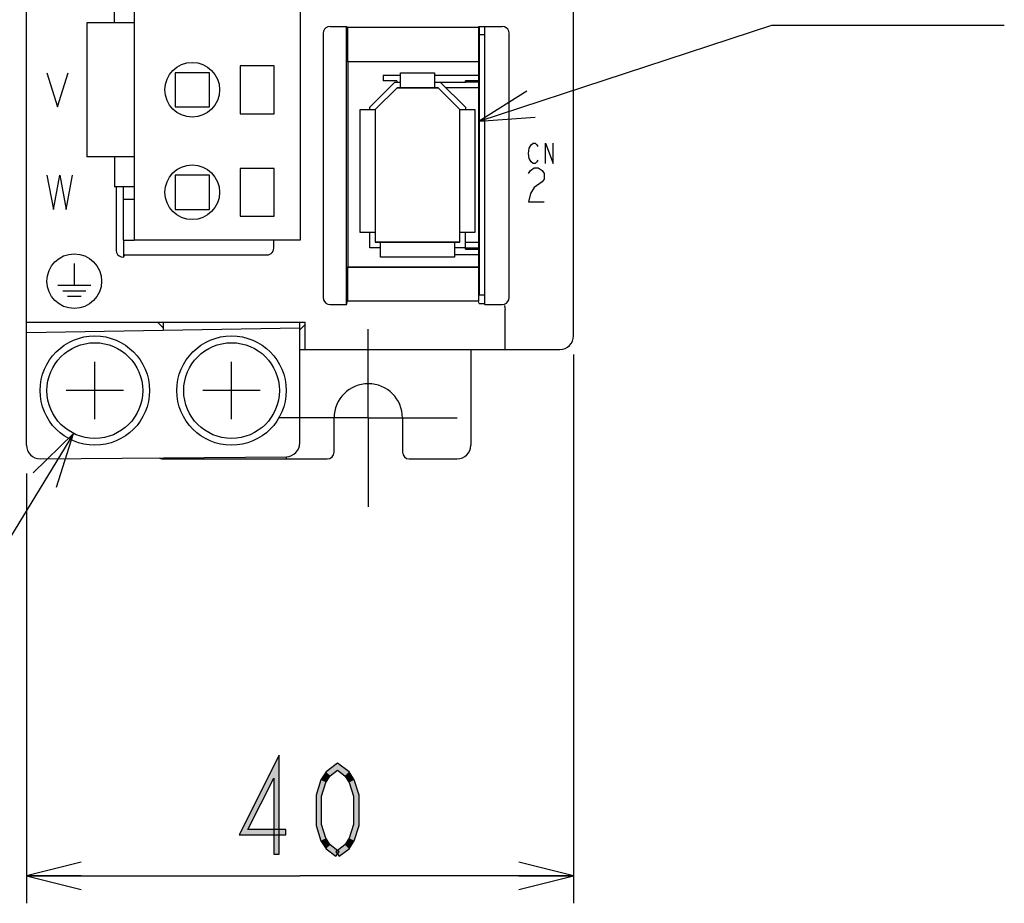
# Model space of a CAD drawing. Header units: millimetres. Extents: x 78 to 816, y 67 to 540.
# Tile 25 of 46: x 420 to 492, y 240 to 304. Entities that reach past the tile are written whole.
import ezdxf

# ---------------------------------------------------------------- set-up
doc = ezdxf.new("R2010")
doc.units = ezdxf.units.MM
doc.header["$LTSCALE"] = 0.319334
doc.linetypes.add('CENTER', pattern=[50.8, 31.75, -6.35, 6.35, -6.35])
for name, color, linetype in [('ALL_AXIS', 7, 'Continuous'), ('ALL_CURVE', 7, 'Continuous'), ('ALL_DIM', 7, 'Continuous'), ('ALL_FEATURES', 7, 'Continuous'), ('ALL_NOTE', 7, 'Continuous')]:
    doc.layers.add(name, color=color, linetype=linetype)

# ---------------------------------------------------------------- blocks, each defined once
blk = doc.blocks.new('JZB_0012')
at = {"layer": 'ALL_DIM', "color": 2, "linetype": 'Continuous', "lineweight": 25}
for p, q in [((40, 40.145), (40, 0)), ((0, 31.432), (0, 0)), ((4, 3), (0, 2)), ((40, 2), (36, 3)), ((0, 2), (20, 2)), ((0, 2), (4, 1)), ((4, 2), (0, 2)), ((40, 2), (20, 2)), ((36, 1), (40, 2)), ((36, 2), (40, 2))]:
    blk.add_line(p, q, dxfattribs=at)

msp = doc.modelspace()

# ---------------------------------------------------------------- hatches: boundary and pattern name
at = {"layer": 'ALL_DIM', "linetype": 'Continuous', "lineweight": 25}
h = msp.add_hatch(color=2, dxfattribs=at)
h.dxf.hatch_style = 1
h.paths.add_polyline_path([(435.548, 244.5), (438.48, 250.345), (438.08, 248.655), (436.196, 244.9)])
h = msp.add_hatch(color=2, dxfattribs=at)
h.dxf.hatch_style = 1
h.paths.add_polyline_path([(438.48, 250.345), (438.48, 243.1), (438.08, 243.1), (438.08, 248.655)])
h = msp.add_hatch(color=2, dxfattribs=at)
h.dxf.hatch_style = 1
h.paths.add_polyline_path([(442.752, 249.247), (442.214, 248.83), (441.914, 249.104), (442.752, 249.753)])
h = msp.add_hatch(color=2, dxfattribs=at)
h.dxf.hatch_style = 1
h.paths.add_polyline_path([(443.29, 248.83), (442.752, 249.247), (442.752, 249.753), (443.59, 249.104)])
h = msp.add_hatch(color=2, dxfattribs=at)
h.dxf.hatch_style = 1
h.paths.add_polyline_path([(441.902, 248.347), (441.576, 247.335), (441.176, 247.398), (441.538, 248.52)])
h = msp.add_hatch(color=2, dxfattribs=at)
h.dxf.hatch_style = 1
h.paths.add_polyline_path([(442.214, 248.83), (441.902, 248.347), (441.538, 248.52), (441.914, 249.104)])
h = msp.add_hatch(color=2, dxfattribs=at)
h.dxf.hatch_style = 1
h.paths.add_polyline_path([(443.602, 248.347), (443.29, 248.83), (443.59, 249.104), (443.966, 248.52)])
h = msp.add_hatch(color=2, dxfattribs=at)
h.dxf.hatch_style = 1
h.paths.add_polyline_path([(443.928, 247.335), (443.602, 248.347), (443.966, 248.52), (444.328, 247.398)])
h = msp.add_hatch(color=2, dxfattribs=at)
h.dxf.hatch_style = 1
h.paths.add_polyline_path([(441.576, 247.335), (441.576, 245.265), (441.176, 245.202), (441.176, 247.398)])
h = msp.add_hatch(color=2, dxfattribs=at)
h.dxf.hatch_style = 1
h.paths.add_polyline_path([(443.928, 245.265), (443.928, 247.335), (444.328, 247.398), (444.328, 245.202)])
h = msp.add_hatch(color=2, dxfattribs=at)
h.dxf.hatch_style = 1
h.paths.add_polyline_path([(438.968, 244.5), (435.548, 244.5), (436.196, 244.9), (438.968, 244.9)])
h = msp.add_hatch(color=2, dxfattribs=at)
h.dxf.hatch_style = 1
h.paths.add_polyline_path([(441.576, 245.265), (441.902, 244.253), (441.538, 244.08), (441.176, 245.202)])
h = msp.add_hatch(color=2, dxfattribs=at)
h.dxf.hatch_style = 1
h.paths.add_polyline_path([(443.602, 244.253), (443.928, 245.265), (444.328, 245.202), (443.966, 244.08)])
h = msp.add_hatch(color=2, dxfattribs=at)
h.dxf.hatch_style = 1
h.paths.add_polyline_path([(441.902, 244.253), (442.214, 243.77), (441.914, 243.496), (441.538, 244.08)])
h = msp.add_hatch(color=2, dxfattribs=at)
h.dxf.hatch_style = 1
h.paths.add_polyline_path([(443.29, 243.77), (443.602, 244.253), (443.966, 244.08), (443.59, 243.496)])
h = msp.add_hatch(color=2, dxfattribs=at)
h.dxf.hatch_style = 1
h.paths.add_polyline_path([(442.214, 243.77), (442.875, 243.258), (442.629, 242.942), (441.914, 243.496)])
h = msp.add_hatch(color=2, dxfattribs=at)
h.dxf.hatch_style = 1
h.paths.add_polyline_path([(442.629, 243.258), (443.29, 243.77), (443.59, 243.496), (442.875, 242.942)])
at = {"layer": 'ALL_FEATURES', "linetype": 'Continuous', "lineweight": 25}
h = msp.add_hatch(color=1, dxfattribs=at)
h.dxf.hatch_style = 1
h.paths.add_polyline_path([(453.142, 303.602), (453.142, 285), (453.058, 285), (453.058, 303.602)])

# ---------------------------------------------------------------- linework, layer by layer
at = {"color": 7, "linetype": 'Continuous', "lineweight": 25}
for p, q in [((447.35, 300.05), (446.08, 300.05)), ((453.1, 300.05), (449.85, 300.05)), ((453.1, 299.65), (452.1, 299.65)), ((453.1, 299.55), (452.1, 299.55)), ((427.1, 288), (427.1, 286.755)), ((452.1, 287.45), (453.1, 287.45)), ((452.1, 287.35), (453.1, 287.35)), ((451.3, 286.95), (453.1, 286.95))]:
    msp.add_line(p, q, dxfattribs=at)
at = {"layer": 'ALL_AXIS', "color": 7, "linetype": 'Continuous', "lineweight": 25}
for p, q in [((427.875, 310), (427.875, 288)), ((440.025, 310), (440.025, 288)), ((427.875, 303.9), (424.425, 303.9)), ((424.425, 303.9), (424.425, 294.1)), ((453.1, 284), (453.1, 303.602)), ((453.1, 303.05), (453.5, 303.05)), ((438.125, 300.75), (435.625, 300.75)), ((435.625, 300.75), (435.625, 297.25)), ((438.125, 297.25), (438.125, 300.75)), ((435.625, 297.25), (438.125, 297.25)), ((427.875, 294.1), (424.425, 294.1)), ((438.125, 293.25), (435.625, 293.25)), ((435.625, 293.25), (435.625, 289.75)), ((438.125, 289.75), (438.125, 293.25)), ((435.625, 289.75), (438.125, 289.75)), ((440.025, 288), (427.875, 288)), ((453.1, 284), (453.5, 284))]:
    msp.add_line(p, q, dxfattribs=at)
at = {"layer": 'ALL_AXIS', "color": 7, "linetype": 'CENTER', "lineweight": 25}
for q in [(445, 281.5), (438.5, 275), (451.5, 275), (445, 268.5)]:
    msp.add_line((445, 275), q, dxfattribs=at)
at = {"layer": 'ALL_AXIS', "color": 7, "linetype": 'Continuous', "lineweight": 25}
for centre, radius in [((432.125, 299), 2), ((432.125, 291.5), 2), ((425, 277), 4), ((435, 277), 4), ((425, 277), 3.5), ((435, 277), 3.5)]:
    msp.add_circle(centre, radius, dxfattribs=at)
at = {"layer": 'ALL_CURVE', "color": 4, "linetype": 'Continuous', "lineweight": 25}
for p, q in [((421.5, 300.25), (422.281, 297.75)), ((422.281, 297.75), (423.062, 300.25)), ((456.705, 294.35), (456.775, 294.725)), ((456.775, 294.725), (456.914, 294.975)), ((456.914, 294.975), (457.053, 295.1)), ((457.053, 295.1), (457.193, 295.1)), ((457.193, 295.1), (457.332, 294.975)), ((457.332, 294.975), (457.402, 294.85)), ((457.959, 295.1), (458.516, 293.6)), ((457.959, 293.6), (457.959, 295.1)), ((458.516, 293.6), (458.516, 295.1)), ((456.775, 293.975), (456.705, 294.35)), ((456.914, 293.725), (456.775, 293.975)), ((457.402, 293.85), (457.332, 293.725)), ((456.705, 292.883), (456.85, 293.092)), ((456.85, 293.092), (457.14, 293.3)), ((457.053, 293.6), (456.914, 293.725)), ((457.193, 293.6), (457.053, 293.6)), ((457.14, 293.3), (457.431, 293.3)), ((457.332, 293.725), (457.193, 293.6)), ((457.431, 293.3), (457.721, 293.092)), ((457.721, 293.092), (457.866, 292.883)), ((421.5, 292.75), (421.969, 290.25)), ((421.969, 290.25), (422.438, 292.75)), ((422.438, 292.75), (422.906, 290.25)), ((422.906, 290.25), (423.375, 292.75)), ((457.866, 292.467), (457.721, 292.258)), ((457.866, 292.883), (457.866, 292.467)), ((457.14, 291.842), (456.85, 291.425)), ((457.721, 292.258), (457.14, 291.842)), ((456.85, 291.425), (456.705, 290.8)), ((456.705, 290.8), (457.866, 290.8)), ((423.5, 286.3), (423.5, 284.7)), ((422.3, 284.7), (424.7, 284.7)), ((422.65, 284.3), (424.35, 284.3)), ((423, 283.9), (424, 283.9))]:
    msp.add_line(p, q, dxfattribs=at)
at = {"layer": 'ALL_CURVE', "color": 30, "linetype": 'Continuous', "lineweight": 25}
for p, q in [((445.5, 297.55), (447.1, 299.15)), ((447.1, 299.15), (450.1, 299.15)), ((450.1, 299.15), (451.7, 297.55)), ((445.5, 297.55), (445.5, 287.85)), ((451.7, 287.85), (451.7, 297.55)), ((451.7, 287.85), (445.5, 287.85)), ((425, 274.9), (425, 279.1)), ((435, 274.9), (435, 279.1)), ((427.1, 277), (422.9, 277)), ((437.1, 277), (432.9, 277))]:
    msp.add_line(p, q, dxfattribs=at)
at = {"layer": 'ALL_CURVE', "color": 4, "linetype": 'Continuous', "lineweight": 25}
msp.add_circle((423.5, 285), 2, dxfattribs=at)
at = {"layer": 'ALL_DIM', "color": 2, "linetype": 'Continuous', "lineweight": 25}
for p, q in [((438.48, 250.345), (435.548, 244.5)), ((438.48, 243.1), (438.48, 250.345)), ((442.752, 249.753), (441.914, 249.104)), ((442.214, 248.83), (442.752, 249.247)), ((443.59, 249.104), (442.752, 249.753)), ((442.752, 249.247), (443.29, 248.83)), ((436.196, 244.9), (438.08, 248.655)), ((438.08, 248.655), (438.08, 243.1)), ((441.538, 248.52), (441.176, 247.398)), ((441.914, 249.104), (441.538, 248.52)), ((441.902, 248.347), (442.214, 248.83)), ((443.29, 248.83), (443.602, 248.347)), ((443.966, 248.52), (443.59, 249.104)), ((444.328, 247.398), (443.966, 248.52)), ((441.576, 247.335), (441.902, 248.347)), ((443.602, 248.347), (443.928, 247.335)), ((441.176, 247.398), (441.176, 245.202)), ((441.576, 245.265), (441.576, 247.335)), ((443.928, 247.335), (443.928, 245.265)), ((444.328, 245.202), (444.328, 247.398)), ((438.968, 244.9), (436.196, 244.9)), ((438.968, 244.5), (438.968, 244.9)), ((441.176, 245.202), (441.538, 244.08)), ((441.902, 244.253), (441.576, 245.265)), ((443.928, 245.265), (443.602, 244.253)), ((443.966, 244.08), (444.328, 245.202)), ((435.548, 244.5), (438.968, 244.5)), ((442.214, 243.77), (441.902, 244.253)), ((443.602, 244.253), (443.29, 243.77)), ((441.538, 244.08), (441.914, 243.496)), ((441.914, 243.496), (442.629, 242.942)), ((442.875, 243.258), (442.214, 243.77)), ((443.29, 243.77), (442.629, 243.258)), ((442.875, 242.942), (443.59, 243.496)), ((443.59, 243.496), (443.966, 244.08)), ((438.08, 243.1), (438.48, 243.1)), ((442.629, 242.942), (442.875, 243.258)), ((442.629, 243.258), (442.875, 242.942))]:
    msp.add_line(p, q, dxfattribs=at)
at = {"layer": 'ALL_FEATURES', "color": 7, "linetype": 'Continuous', "lineweight": 25}
for p, q in [((420, 273.009), (420, 439)), ((460, 281), (460, 439)), ((426.435, 303.9), (426.435, 306.1)), ((442.203, 303.637), (443.413, 303.637)), ((443.413, 303.637), (443.483, 303.567)), ((443.413, 283.3), (443.413, 303.637)), ((443.483, 303.567), (453.048, 303.567)), ((443.483, 303.567), (443.483, 301.067)), ((453.083, 303.602), (453.048, 303.567)), ((453.048, 303.567), (453.048, 301.067)), ((453.483, 303.602), (453.083, 303.602)), ((453.483, 303.602), (453.517, 303.637)), ((453.5, 303.62), (453.5, 283.367)), ((453.517, 303.637), (454.797, 303.637)), ((453.517, 283.3), (453.517, 303.637)), ((441.7, 303.138), (441.7, 283.797)), ((455.3, 283.797), (455.3, 303.138)), ((443.483, 301.067), (453.048, 301.067)), ((443.483, 301.067), (443.5, 301.05)), ((453.03, 301.05), (443.5, 301.05)), ((443.5, 301.05), (443.5, 286.05)), ((453.03, 301.05), (453.048, 301.067)), ((433.375, 300.25), (430.875, 300.25)), ((430.875, 300.25), (430.875, 297.75)), ((433.375, 297.75), (433.375, 300.25)), ((445.1, 297.716), (446.934, 299.55)), ((446.08, 300.05), (446.08, 299.65)), ((447.08, 299.65), (446.08, 299.65)), ((446.934, 299.55), (447.35, 299.55)), ((447.08, 299.65), (447.08, 299.55)), ((447.35, 300.25), (449.85, 300.25)), ((447.35, 299.15), (447.35, 300.25)), ((449.85, 300.25), (449.85, 299.15)), ((449.85, 299.55), (452.1, 299.55)), ((450.266, 299.55), (452.1, 297.716)), ((452.1, 299.55), (452.1, 299.65)), ((447.1, 299.15), (445.5, 297.55)), ((450.1, 299.15), (447.1, 299.15)), ((451.7, 297.55), (450.1, 299.15)), ((453.1, 299.15), (450.666, 299.15)), ((430.875, 297.75), (433.375, 297.75)), ((444.4, 297.55), (445.5, 297.55)), ((444.4, 288.55), (444.4, 297.55)), ((445.1, 297.55), (445.1, 297.716)), ((445.5, 297.55), (445.5, 287.85)), ((451.7, 297.55), (452.8, 297.55)), ((451.7, 287.85), (451.7, 297.55)), ((452.1, 297.716), (452.1, 297.55)), ((452.8, 297.55), (452.8, 288.55)), ((426.435, 294.1), (426.435, 291.9)), ((433.375, 292.75), (430.875, 292.75)), ((430.875, 292.75), (430.875, 290.25)), ((433.375, 290.25), (433.375, 292.75)), ((427.875, 291.9), (426.435, 291.9)), ((426.57, 291.9), (426.57, 287.254)), ((427.1, 288), (427.1, 291.9)), ((427.1, 291), (427.875, 291)), ((430.875, 290.25), (433.375, 290.25)), ((445.5, 288.55), (444.4, 288.55)), ((445.1, 287.45), (445.1, 288.55)), ((452.8, 288.55), (451.7, 288.55)), ((452.1, 287.35), (452.1, 288.55)), ((427.1, 288), (427.875, 288)), ((438.082, 287.418), (438.082, 288)), ((445.9, 287.45), (445.1, 287.45)), ((445.5, 287.85), (451.7, 287.85)), ((445.9, 286.75), (445.9, 287.85)), ((451.3, 287.85), (451.3, 286.75)), ((452.1, 287.45), (451.3, 287.45)), ((452.1, 287.85), (453.1, 287.85)), ((427.07, 286.755), (427.1, 286.755)), ((427.179, 286.918), (427.1, 286.755)), ((427.179, 286.918), (437.582, 286.918)), ((451.3, 286.75), (445.9, 286.75)), ((443.483, 286.033), (443.5, 286.05)), ((443.483, 286.033), (453.048, 286.033)), ((443.483, 286.033), (443.483, 283.567)), ((443.5, 286.05), (453.03, 286.05)), ((453.03, 286.05), (453.048, 286.033)), ((453.048, 286.033), (453.048, 283.567)), ((442.2, 283.3), (443.413, 283.3)), ((443.413, 283.3), (443.483, 283.567)), ((443.483, 283.567), (453.048, 283.567)), ((453.1, 283.367), (453.048, 283.567)), ((453.1, 283.367), (453.5, 283.367)), ((453.5, 283.367), (453.517, 283.3)), ((453.517, 283.3), (454.8, 283.3)), ((455, 280), (455, 282.919)), ((420, 282), (440.388, 282)), ((420, 281.251), (440, 281.6)), ((430, 281.587), (429.594, 282)), ((430, 282), (430, 281.425)), ((440, 273.166), (440, 282)), ((440.388, 281.843), (440, 281.448)), ((440.388, 280), (440.388, 282)), ((440, 280), (459, 280)), ((452.5, 280), (452.5, 273)), ((442.5, 272.5), (442.5, 275)), ((447.5, 275), (447.5, 272.5)), ((421.009, 272.009), (439.009, 272.166)), ((430.1, 272), (442, 272)), ((439, 272.166), (439, 272)), ((448, 272), (451.5, 272))]:
    msp.add_line(p, q, dxfattribs=at)
at = {"layer": 'ALL_FEATURES', "color": 1, "linetype": 'Continuous', "lineweight": 25}
for p, q in [((453.058, 303.602), (453.058, 285)), ((453.142, 303.602), (453.058, 303.602)), ((453.142, 285), (453.142, 303.602)), ((453.058, 285), (453.142, 285)), ((453.1, 285), (453.1, 284))]:
    msp.add_line(p, q, dxfattribs=at)
at = {"layer": 'ALL_FEATURES', "color": 7, "linetype": 'Continuous', "lineweight": 25}
for points in [[(442.203, 303.637), (442.047, 303.613), (441.906, 303.541), (441.795, 303.431), (441.724, 303.292), (441.7, 303.138)], [(455.3, 303.138), (455.276, 303.292), (455.205, 303.431), (455.094, 303.541), (454.953, 303.613), (454.797, 303.637)], [(437.582, 286.918), (437.691, 286.93), (437.796, 286.966), (437.892, 287.026), (437.973, 287.105), (438.033, 287.201), (438.07, 287.308), (438.082, 287.418)], [(426.57, 287.254), (426.594, 287.1), (426.665, 286.96), (426.776, 286.85), (426.915, 286.779), (427.07, 286.755)], [(441.7, 283.797), (441.724, 283.643), (441.795, 283.505), (441.905, 283.395), (442.044, 283.325), (442.2, 283.3)], [(454.8, 283.3), (454.956, 283.325), (455.095, 283.395), (455.205, 283.505), (455.276, 283.643), (455.3, 283.797)], [(454.942, 283.219), (454.963, 283.191), (454.982, 283.125), (454.995, 283.03), (455, 282.918)]]:
    msp.add_lwpolyline(points, dxfattribs=at)
for centre, radius, start, end in [((459, 281), 1, 270, 0), ((445, 275), 2.5, 0, 180), ((421, 273.009), 1, 180, 270.5), ((439, 273.166), 1, 270.5, 0), ((451.5, 273), 1, 270, 0), ((442, 272.5), 0.5, 270, 0), ((448, 272.5), 0.5, 180, 270), ((430.1, 273), 1, 247.38159, 270)]:
    msp.add_arc(centre, radius, start, end, dxfattribs=at)
at = {"layer": 'ALL_NOTE', "color": 2, "linetype": 'Continuous', "lineweight": 25}
for p, q in [((453.1, 296.707), (474.5, 303.722)), ((474.5, 303.722), (475, 303.722)), ((475, 303.722), (491.512, 303.722)), ((423.437, 273.868), (404.739, 243.202))]:
    msp.add_line(p, q, dxfattribs=at)
for points in [[(456.589, 298.903), (453.1, 296.707), (457.212, 297.003)], [(422.209, 269.932), (423.437, 273.868), (420.501, 270.974)]]:
    msp.add_lwpolyline(points, dxfattribs=at)

# ---------------------------------------------------------------- block references
msp.add_blockref('JZB_0012', (420, 239.5))

doc.saveas('drawing.dxf')
